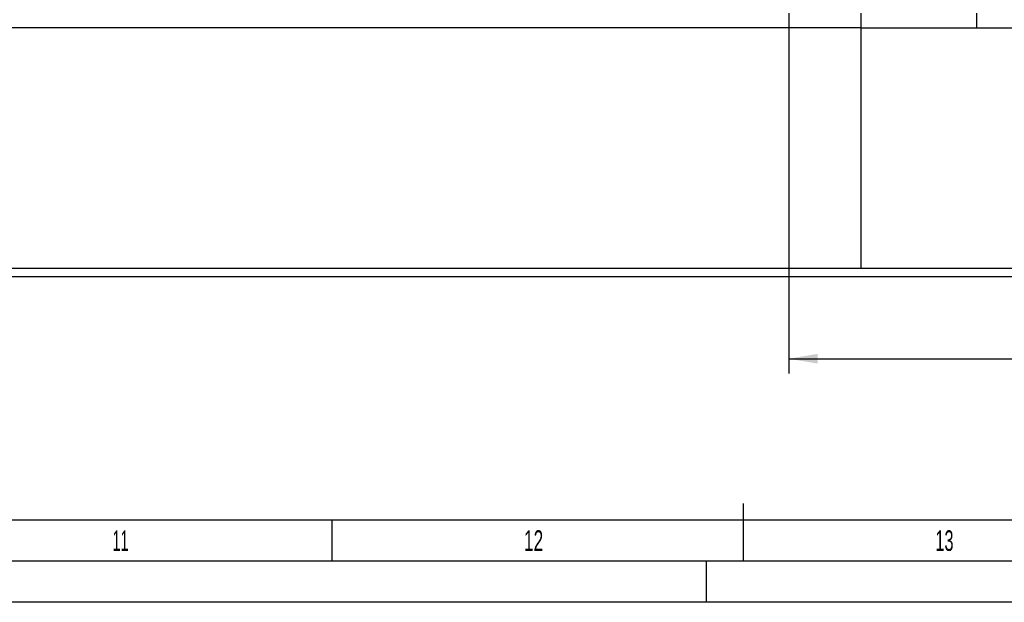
# Model space of a CAD drawing. Header units: millimetres. Extents: x 0 to 1189, y 0 to 841.
# Tile 21 of 175: x 507 to 626, y 0 to 71. Entities that reach past the tile are written whole.
import ezdxf
from ezdxf.enums import TextEntityAlignment as Align

# ---------------------------------------------------------------- set-up
doc = ezdxf.new("R2010")
doc.units = ezdxf.units.MM
doc.header["$LTSCALE"] = 65.395
doc.layers.get('0').update_dxf_attribs({"linetype": 'CONTINUOUS'})
for name, color, linetype in [('6M25C_GENSET_STD_GRUNDRAHMEN_ABL2033', 7, 'CONTINUOUS'), ('6M25C_GENSET_STD_GRUNDRAHMEN_T1_PBL2034', 7, 'CONTINUOUS'), ('links_12_VBL2030', 7, 'CONTINUOUS')]:
    doc.layers.add(name, color=color, linetype=linetype)
doc.styles.get("Standard").update_dxf_attribs({"font": 'txt', "width": 0.6})
doc.styles.add('TEXTSTYLE_2', font='txt')
doc.dimstyles.new('DIMSTYLE_1', dxfattribs={"dimtxt": 3.5, "dimasz": 3.5, "dimexe": 1.8, "dimexo": 0, "dimgap": 0.875, "dimtad": 1, "dimlfac": 25, "dimdsep": 46, "dimtxsty": 'Standard', "dimblk": '_FILLED', "dimblk1": '_FILLED', "dimblk2": '_FILLED', "dimcen": 0.09, "dimadec": 0, "dimazin": 0, "dimtp": 2, "dimtm": 2, "dimtfac": 1, "dimtofl": 0, "dimtmove": 0, "dimatfit": 3, "dimldrblk": '_FILLED', "dimfxl": 1, "dimtolj": 1, "dimarcsym": 0})

# ---------------------------------------------------------------- blocks, each defined once
blk = doc.blocks.new('_FILLED')
at = {"color": 0, "linetype": 'ByBlock'}
blk.add_solid([(0, 0), (-1, 0.167), (-1, -0.167)], dxfattribs=at)
blk = doc.blocks.new('*D5')
at = {"color": 2, "linetype": 'Continuous'}
for p, q in [((736, 86.448), (736, 27.8)), ((600, 71.6), (600, 27.8)), ((600, 29.6), (668, 29.6)), ((736, 29.6), (668, 29.6))]:
    blk.add_line(p, q, dxfattribs=at)
at = {"color": 2, "linetype": 'Continuous', "xscale": 3.5, "yscale": 3.5, "zscale": 3.5, "rotation": 180}
blk.add_blockref('_FILLED', (600, 29.6), dxfattribs=at)
at = {"color": 2, "linetype": 'Continuous', "xscale": 3.5, "yscale": 3.5, "zscale": 3.5}
blk.add_blockref('_FILLED', (736, 29.6), dxfattribs=at)
at = {"color": 2, "linetype": 'Continuous', "width": 0.672619}
blk.add_text('3400', height=3.5, dxfattribs=at).set_placement((668, 30.475), align=Align.CENTER)
blk = doc.blocks.new('6M25C_GENSET_STD_GRUNDRAHMEN_T1_PBL2034', base_point=(586.03, 55.6))
at = {"layer": '6M25C_GENSET_STD_GRUNDRAHMEN_T1_PBL2034', "color": 7, "linetype": 'Continuous'}
for p, q in [((608.8, 40.6), (608.8, 71.6)), ((622.85, 69.8), (622.85, 71.6)), ((608.8, 69.8), (450.64, 69.8)), ((608.8, 69.8), (620.69, 69.8)), ((620.69, 69.8), (622.85, 69.8)), ((622.85, 69.8), (713.2, 69.8)), ((447, 40.6), (716.4, 40.6)), ((447, 39.6), (716.4, 39.6))]:
    blk.add_line(p, q, dxfattribs=at)
blk = doc.blocks.new('6M25C_GENSET_STD_GRUNDRAHMEN_ABL2033', base_point=(586.03, 55.6))
at = {"layer": '6M25C_GENSET_STD_GRUNDRAHMEN_T1_PBL2034'}
blk.add_blockref('6M25C_GENSET_STD_GRUNDRAHMEN_T1_PBL2034', (586.03, 55.6), dxfattribs=at)
blk = doc.blocks.new('LINKS_12_VBL2030', base_point=(608.88, 124.8))
at = {"layer": '6M25C_GENSET_STD_GRUNDRAHMEN_ABL2033'}
blk.add_blockref('6M25C_GENSET_STD_GRUNDRAHMEN_ABL2033', (586.03, 55.6), dxfattribs=at)

msp = doc.modelspace()

# ---------------------------------------------------------------- linework, layer by layer
at = {"color": 6, "linetype": 'Continuous'}
for p, q in [((594.5, 5), (594.5, 12)), ((1184, 5), (5, 5))]:
    msp.add_line(p, q, dxfattribs=at)
at = {"color": 5, "linetype": 'Continuous'}
for p, q in [((1179, 10), (10, 10)), ((544.5, 5), (544.5, 10)), ((590, 0), (590, 5)), ((1189, 0), (0, 0))]:
    msp.add_line(p, q, dxfattribs=at)

# ---------------------------------------------------------------- block references
at = {"layer": 'links_12_VBL2030'}
msp.add_blockref('LINKS_12_VBL2030', (608.87893, 124.8), dxfattribs=at)

# ---------------------------------------------------------------- texts
at = {"color": 5, "linetype": 'Continuous', "style": 'TEXTSTYLE_2'}
for s, width, p in [('11', 0.52381, (517.806, 6.248)), ('12', 0.630952, (567.806, 6.248)), ('13', 0.595238, (617.806, 6.248))]:
    msp.add_text(s, height=2.50001, dxfattribs=dict(at, width=width)).set_placement(p)

# ---------------------------------------------------------------- dimensions: what is measured, and where the dimension line sits
at = {"color": 2, "linetype": 'Continuous'}
dim = msp.add_linear_dim(base=(736, 29.6), p1=(600, 71.6), p2=(736, 86.448), dimstyle='DIMSTYLE_1', dxfattribs=at)
dim.commit()
dim.dimension.update_dxf_attribs({"geometry": '*D5', "text_midpoint": (667.66668, 29.6), "dimtype": 160})

doc.saveas('drawing.dxf')
